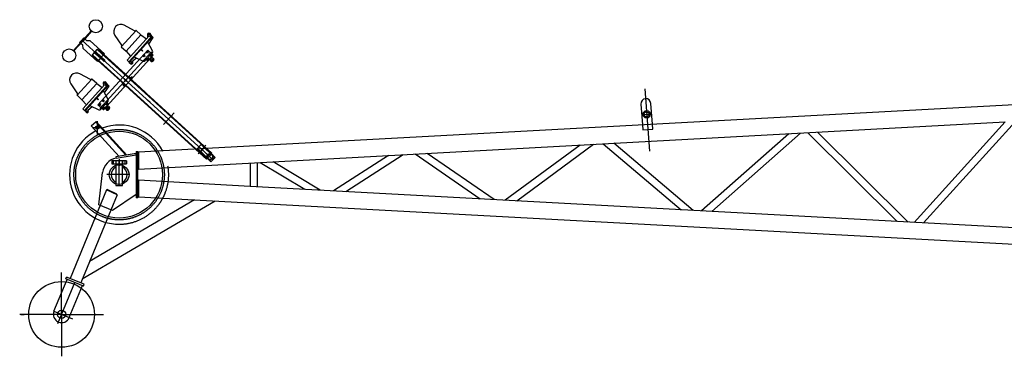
# Model space of a CAD drawing. Extents: x 11974 to 65910, y 18993 to 86132.
# Tile 5 of 37: x 23974 to 29962, y 37478 to 39525. Entities that reach past the tile are written whole.
import ezdxf

# ---------------------------------------------------------------- set-up
doc = ezdxf.new("R2010")
doc.units = 0
doc.header["$LTSCALE"] = 62.5
doc.header["$MEASUREMENT"] = 0
doc.linetypes.add('CENTER', pattern=[50.5, 30, -9, 2.5, -9])
doc.linetypes.add('HIDDEN', pattern=[12.6, 8.4, -4.2])
doc.layers.get('0').update_dxf_attribs({"linetype": 'CONTINUOUS'})
for name, color, linetype in [('17', 7, 'CONTINUOUS'), ('2', 7, 'CONTINUOUS'), ('3', 7, 'CONTINUOUS')]:
    doc.layers.add(name, color=color, linetype=linetype)

# ---------------------------------------------------------------- blocks, each defined once
blk = doc.blocks.new('*G4444')
at = {"layer": '17', "color": 7, "linetype": 'CONTINUOUS'}
for p, q in [((24414.248578, 39309.616329), (24447.899473, 39346.598079)), ((24416.604118, 39312.205329), (24445.544158, 39344.008929)), ((24445.544158, 39344.008929), (25141.022788, 38711.172129)), ((24447.899473, 39346.598079), (24484.881163, 39312.946929)), ((24451.230328, 39275.965179), (24414.248578, 39309.616329)), ((25112.082748, 38679.366729), (24416.604118, 39312.205329)), ((24434.439388, 39331.804929), (24427.709173, 39324.409329)), ((24464.690923, 39290.758179), (24427.709173, 39324.409329)), ((24471.421078, 39298.155729), (24434.439388, 39331.804929)), ((24482.724808, 39274.348329), (24464.690923, 39290.758179)), ((24471.421078, 39298.155729), (24489.454918, 39281.745729)), ((24484.881163, 39312.946929), (24703.731343, 39113.808729)), ((24584.363518, 39154.824429), (24451.230328, 39275.965179)), ((24617.648533, 39124.536879), (24584.363518, 39154.824429)), ((24643.747198, 39100.788129), (24617.648533, 39124.536879)), ((24703.731343, 39113.808729), (24745.388068, 39075.903579)), ((24687.568048, 39060.914679), (24643.747198, 39100.788129)), ((25109.728003, 38676.779529), (24687.568048, 39060.914679)), ((24745.388068, 39075.903579), (25143.378448, 38713.761279)), ((24888.808633, 38940.669279), (24891.164158, 38943.258429)), ((24897.684208, 38932.592529), (24900.039748, 38935.181529)), ((24857.513038, 38906.276529), (24859.868578, 38908.863879)), ((24866.388628, 38898.199779), (24868.744153, 38900.788929)), ((25092.713728, 38759.861829), (25090.358188, 38757.272679)), ((25090.358188, 38757.272679), (25102.931938, 38745.832179)), ((25102.931938, 38745.832179), (25105.287463, 38748.421329)), ((25059.063298, 38722.879929), (25061.418148, 38725.469079)), ((25061.418148, 38725.469079), (25073.991883, 38714.026779)), ((25073.991883, 38714.026779), (25071.637033, 38711.439579)), ((25143.378448, 38713.761279), (25109.728003, 38676.779529)), ((25141.022788, 38711.172129), (25112.082748, 38679.366729))]:
    blk.add_line(p, q, dxfattribs=at)
at = {"layer": '17', "color": 7, "linetype": 'CENTER'}
for p, q in [((25126.552888, 38695.269429), (24431.074078, 39328.108029)), ((24625.598008, 39151.105479), (24610.065793, 39165.237579)), ((24624.898543, 39165.937029), (24610.765258, 39150.406029)), ((24617.831818, 39158.171529), (24621.899788, 39154.469229)), ((24767.604478, 39021.881979), (24752.072218, 39036.015879)), ((24759.838513, 39028.948029), (24763.906543, 39025.247529)), ((24759.838513, 39028.948029), (24763.906543, 39025.247529)), ((24849.408103, 38888.453079), (24912.678943, 38957.987379)), ((25058.986513, 38710.166979), (25106.366083, 38762.236629))]:
    blk.add_line(p, q, dxfattribs=at)
at = {"layer": '17', "color": 7, "linetype": 'CONTINUOUS'}
blk.add_arc((24486.089893, 39278.047029), 5.000436, -132.29448, 47.70599, dxfattribs=at)
blk = doc.blocks.new('*G4646')
at = {"layer": '17', "color": 7, "linetype": 'CONTINUOUS'}
for p, q in [((24338.406583, 39386.738379), (24351.193408, 39400.791729)), ((24363.980683, 39414.845079), (24351.193513, 39400.791729)), ((24468.055888, 39294.457029), (24351.194428, 39400.791729)), ((24354.891673, 39397.426329), (24408.751573, 39456.616929)), ((24410.969668, 39454.599129), (24357.109948, 39395.408529)), ((24383.211163, 39397.345779), (24363.980683, 39414.845079)), ((24408.751573, 39456.616929), (24410.969668, 39454.599129)), ((24354.891673, 39397.426329), (24301.031953, 39338.235579)), ((24303.251248, 39336.215979), (24357.111088, 39395.406729)), ((24357.636823, 39369.240879), (24338.406583, 39386.738379)), ((24359.579863, 39350.573229), (24357.636823, 39369.240879)), ((24446.855878, 39271.158579), (24359.579863, 39350.573229)), ((24401.979253, 39397.169979), (24383.211163, 39397.345779)), ((24489.255673, 39317.755329), (24401.979253, 39397.169979)), ((24301.031953, 39338.235579), (24303.251248, 39336.215979)), ((24468.055888, 39294.457029), (24446.855878, 39271.158579)), ((24468.055888, 39294.457029), (24489.255673, 39317.755329))]:
    blk.add_line(p, q, dxfattribs=at)
for centre, radius in [((24436.762078, 39485.172279), 40.0007), ((24275.240173, 39307.660629), 39.999384)]:
    blk.add_circle(centre, radius, dxfattribs=at)
blk = doc.blocks.new('*G4545')
at = {"color": 7, "linetype": 'CONTINUOUS'}
blk.add_blockref('*G4646', (0, 0), dxfattribs=at)
blk = doc.blocks.new('*G4848')
at = {"layer": '17', "color": 7, "linetype": 'CENTER'}
for p, q in [((24460.910263, 38985.716829), (24774.788278, 39330.664179)), ((24774.788278, 39330.664179), (24460.910263, 38985.716829))]:
    blk.add_line(p, q, dxfattribs=at)
blk = doc.blocks.new('*G4949')
at = {"layer": '17', "color": 7, "linetype": 'CONTINUOUS'}
for p, q in [((24681.886978, 39460.198479), (24591.703588, 39361.087179)), ((24673.036453, 39457.281729), (24609.914278, 39491.764029)), ((24681.887203, 39460.198479), (24680.350603, 39458.508429)), ((24711.471778, 39433.278429), (24681.886978, 39460.198479)), ((24553.399978, 39429.927579), (24593.773243, 39370.172829)), ((24621.288103, 39334.166979), (24711.471778, 39433.278429)), ((24761.267653, 39426.499779), (24626.665393, 39278.572629)), ((24640.717543, 39265.786329), (24782.050018, 39421.109229)), ((24707.685733, 39346.812279), (24771.621808, 39417.077229)), ((24778.352773, 39424.472829), (24707.686528, 39346.812279)), ((24711.472468, 39433.276479), (24745.452043, 39409.117629)), ((24754.083163, 39418.604229), (24753.735958, 39437.672829)), ((24759.475738, 39376.010229), (24786.488608, 39417.069879)), ((24771.621808, 39417.077229), (24761.267653, 39426.499779)), ((24778.352773, 39424.472829), (24766.509163, 39441.757929)), ((24771.622723, 39417.077229), (24767.621638, 39439.053579)), ((24782.050018, 39421.109229), (24778.352773, 39424.472829)), ((24786.488608, 39417.069879), (24782.050933, 39421.107279)), ((24593.239783, 39362.775429), (24591.703243, 39361.087179)), ((24591.703588, 39361.087179), (24621.288103, 39334.166979)), ((24637.019443, 39269.151729), (24707.685733, 39346.812279)), ((24707.686528, 39346.812279), (24637.020298, 39269.151729)), ((24710.038183, 39341.967279), (24712.730293, 39344.926329)), ((24720.137248, 39332.779029), (24710.038183, 39341.967279)), ((24712.730293, 39344.926329), (24722.829463, 39335.736279)), ((24782.058133, 39336.265479), (24752.379373, 39388.499979)), ((24621.288103, 39334.166979), (24648.537523, 39302.612529)), ((24656.729593, 39271.497429), (24683.490868, 39292.505079)), ((24670.388983, 39298.395579), (24725.184553, 39273.762429)), ((24722.829463, 39335.736279), (24720.137248, 39332.779029)), ((24736.681048, 39276.153729), (24780.759808, 39324.596079)), ((24742.567903, 39282.622779), (24754.268908, 39274.679679)), ((24754.268908, 39274.679679), (24769.075048, 39290.952279)), ((24777.487828, 39300.197379), (24760.662493, 39281.707329)), ((24760.662493, 39281.707329), (24764.360533, 39278.341779)), ((24774.122698, 39296.498529), (24764.027518, 39285.404229)), ((24764.027518, 39285.404229), (24767.725678, 39282.040629)), ((24764.360533, 39278.341779), (24781.185868, 39296.831829)), ((24779.503363, 39294.982479), (24766.043158, 39280.191279)), ((24767.725678, 39282.040629), (24777.820738, 39293.134929)), ((24769.075048, 39290.952279), (24783.881293, 39307.224879)), ((24786.733168, 39291.785379), (24769.907953, 39273.293679)), ((24771.590458, 39275.143029), (24785.050543, 39289.936029)), ((24783.368023, 39288.086679), (24773.272963, 39276.992379)), ((24773.605993, 39269.929929), (24790.431208, 39288.419979)), ((24777.820738, 39293.134929), (24774.122698, 39296.498529)), ((24783.881293, 39307.224879), (24774.872743, 39318.125229)), ((24788.748583, 39286.570629), (24775.288498, 39271.777479)), ((24776.971018, 39273.626829), (24787.066183, 39284.721279)), ((24781.185868, 39296.831829), (24777.487828, 39300.197379)), ((24785.050543, 39289.936029), (24779.503363, 39294.982479)), ((24787.066183, 39284.721279), (24783.368023, 39288.086679)), ((24790.431208, 39288.419979), (24786.733168, 39291.785379)), ((24626.664703, 39278.574429), (24637.019443, 39269.151729)), ((24637.020298, 39269.151729), (24640.717543, 39265.786329)), ((24640.717543, 39265.786329), (24649.962988, 39257.374479)), ((24660.058003, 39268.468779), (24656.729593, 39271.497429)), ((24766.043158, 39280.191279), (24771.590458, 39275.143029)), ((24769.907953, 39273.293679), (24773.605993, 39269.929929)), ((24773.272963, 39276.992379), (24776.971018, 39273.626829)), ((24782.352028, 39272.110779), (24789.081943, 39279.506379))]:
    blk.add_line(p, q, dxfattribs=at)
for centre, radius in [((24760.734928, 39437.801079), 6.999233), ((24760.734928, 39437.801079), 2.500276), ((24653.180848, 39264.585129), 2.50016)]:
    blk.add_circle(centre, radius, dxfattribs=at)
for centre, radius, start, end in [((24589.239268, 39453.916179), 43.126785, 61.355293, -146.20248), ((24675.913393, 39462.545979), 5.999116, -118.65504, -42.29785), ((24588.800728, 39366.813879), 6.001146, -42.2952, 34.03903), ((24773.365888, 39331.325229), 9.997554, -42.30609, 29.61041), ((24785.392153, 39282.871929), 4.994106, -42.36911, 47.77652), ((24655.011433, 39262.918929), 7.498504, -132.31799, -42.29636), ((24655.017043, 39262.920729), 7.495642, -42.33783, 47.74094), ((24729.284398, 39282.882879), 9.999598, -114.2032, -42.29272), ((24778.653628, 39275.476179), 5.000474, -132.29497, -42.30054)]:
    blk.add_arc(centre, radius, start, end, dxfattribs=at)
blk = doc.blocks.new('*G5050')
at = {"layer": '17', "color": 7, "linetype": 'CONTINUOUS'}
for p, q in [((24412.680508, 39164.347779), (24322.496998, 39065.235879)), ((24403.829938, 39161.430879), (24340.707643, 39195.913329)), ((24412.680628, 39164.347779), (24411.144133, 39162.657579)), ((24442.265308, 39137.427579), (24412.680508, 39164.347779)), ((24284.193568, 39134.074929), (24324.566668, 39074.321679)), ((24352.081528, 39038.315679), (24442.265308, 39137.427579)), ((24492.061243, 39130.648929), (24357.458698, 38982.721329)), ((24371.510848, 38969.935029), (24512.843608, 39125.258379)), ((24438.479098, 39050.960979), (24502.415353, 39121.226379)), ((24509.146363, 39128.621979), (24438.479953, 39050.960979)), ((24442.265938, 39137.425779), (24476.245453, 39113.266779)), ((24484.876708, 39122.753529), (24484.529368, 39141.822129)), ((24490.269223, 39080.159079), (24517.282078, 39121.219029)), ((24502.415353, 39121.226379), (24492.061243, 39130.648929)), ((24509.146363, 39128.621979), (24497.302753, 39145.905279)), ((24502.415983, 39121.226379), (24498.415123, 39143.202729)), ((24512.843608, 39125.258379), (24509.146363, 39128.621979)), ((24517.282078, 39121.219029), (24512.844403, 39125.256579)), ((24324.033253, 39066.924129), (24322.496833, 39065.235879)), ((24322.496998, 39065.235879), (24352.081528, 39038.315679)), ((24367.812853, 38973.300429), (24438.479098, 39050.960979)), ((24438.479953, 39050.960979), (24367.813663, 38973.298629)), ((24440.831593, 39046.115979), (24443.523643, 39049.075029)), ((24450.930838, 39036.925929), (24440.831593, 39046.115979)), ((24443.523643, 39049.075029), (24453.622888, 39039.884979)), ((24512.851438, 39040.414179), (24483.172903, 39092.649129)), ((24352.081528, 39038.315679), (24379.330933, 39006.759429)), ((24357.458008, 38982.721329), (24367.812853, 38973.300429)), ((24387.523183, 38975.644179), (24414.284218, 38996.653779)), ((24401.182453, 39002.542479), (24455.978083, 38977.911129)), ((24453.622888, 39039.884979), (24450.930838, 39036.925929)), ((24467.474593, 38980.302429), (24511.553173, 39028.742979)), ((24473.361493, 38986.771629), (24485.062273, 38978.828379)), ((24485.062273, 38978.828379), (24499.868518, 38995.100979)), ((24508.281298, 39004.346079), (24491.455918, 38985.854229)), ((24491.455918, 38985.854229), (24495.154018, 38982.490629)), ((24504.916168, 39000.647229), (24494.820883, 38989.552929)), ((24494.820883, 38989.552929), (24498.519028, 38986.187529)), ((24495.154018, 38982.490629), (24511.979398, 39000.980529)), ((24510.296833, 38999.131179), (24496.836523, 38984.338029)), ((24496.836523, 38984.338029), (24502.383823, 38979.291729)), ((24498.519028, 38986.187529), (24508.614328, 38997.281829)), ((24499.868518, 38995.100979), (24514.674883, 39011.371779)), ((24517.526578, 38995.932279), (24500.701198, 38977.442379)), ((24502.383823, 38979.291729), (24515.844073, 38994.084729)), ((24514.161388, 38992.235379), (24504.066268, 38981.141079)), ((24504.066268, 38981.141079), (24507.764488, 38977.775529)), ((24504.399403, 38974.076829), (24521.224798, 38992.568679)), ((24508.614328, 38997.281829), (24504.916168, 39000.647229)), ((24514.674883, 39011.371779), (24505.666048, 39022.273929)), ((24519.542233, 38990.719329), (24506.081923, 38975.926179)), ((24507.764488, 38977.775529), (24517.859608, 38988.869979)), ((24511.979398, 39000.980529), (24508.281298, 39004.346079)), ((24515.844073, 38994.084729), (24510.296833, 38999.131179)), ((24513.145378, 38976.259479), (24519.875593, 38983.655079)), ((24517.859608, 38988.869979), (24514.161388, 38992.235379)), ((24521.224798, 38992.568679), (24517.526578, 38995.932279)), ((24519.542233, 38990.717529), (24519.542233, 38990.719329)), ((24367.813663, 38973.298629), (24371.510848, 38969.935029)), ((24371.510848, 38969.935029), (24380.756188, 38961.521379)), ((24390.851308, 38972.615679), (24387.523183, 38975.644179)), ((24500.701198, 38977.442379), (24504.399403, 38974.076829))]:
    blk.add_line(p, q, dxfattribs=at)
for centre, radius in [((24491.528353, 39141.950229), 6.99931), ((24491.528353, 39141.950229), 2.498883), ((24383.974198, 38968.733829), 2.500199)]:
    blk.add_circle(centre, radius, dxfattribs=at)
for centre, radius, start, end in [((24320.033938, 39158.063529), 43.127761, 61.357998, -146.20328), ((24406.706923, 39166.696029), 5.999947, -118.65134, -42.30432), ((24319.599763, 39070.961679), 5.996425, -42.32443, 34.07623), ((24504.153193, 39035.473929), 10.003273, -42.29047, 29.59338), ((24516.176233, 38987.019729), 5.000555, -42.28757, 47.68838), ((24385.803718, 38967.068979), 7.500257, -132.29634, -42.29791), ((24385.803433, 38967.068079), 7.499964, -42.29358, 47.69943), ((24460.077988, 38987.031579), 9.999621, -114.20354, -42.29297), ((24509.446993, 38979.624429), 5.000097, -132.29802, -42.29666)]:
    blk.add_arc(centre, radius, start, end, dxfattribs=at)
blk = doc.blocks.new('*G5151')
at = {"layer": '17', "color": 7, "linetype": 'CONTINUOUS'}
for p, q in [((24449.758843, 39006.894879), (24752.614438, 39339.729729)), ((24785.899468, 39309.442329), (24483.043873, 38976.607329)), ((24725.142553, 39310.650879), (24737.346523, 39299.545479)), ((24736.796863, 39311.200179), (24725.692093, 39298.996179)), ((24731.244538, 39305.099079), (24733.431853, 39307.501329)), ((24745.332898, 39332.839479), (24757.536883, 39321.734229)), ((24756.987223, 39333.388779), (24745.882453, 39321.184929)), ((24747.331498, 39290.459829), (24759.535363, 39279.354429)), ((24758.985823, 39291.009129), (24747.881038, 39278.805129)), ((24751.434898, 39327.287829), (24753.622198, 39329.690079)), ((24752.614438, 39339.729729), (24785.899468, 39309.442329)), ((24753.433483, 39284.908029), (24755.620798, 39287.312229)), ((24763.527058, 39296.000529), (24763.835248, 39295.720329)), ((24767.521858, 39312.648429), (24779.725828, 39301.543179)), ((24779.176168, 39313.197729), (24768.071398, 39300.993879)), ((24773.623843, 39307.096779), (24775.811158, 39309.500829)), ((24609.880633, 39165.406029), (24625.782718, 39150.935229)), ((24625.066603, 39166.121979), (24610.596808, 39150.219279)), ((24617.831878, 39158.171529), (24621.701698, 39162.423279)), ((24641.955568, 39176.780529), (24656.991898, 39163.098879)), ((24644.752093, 39165.468279), (24656.962888, 39178.888179)), ((24601.898143, 39132.108279), (24613.377493, 39121.663929)), ((24604.000318, 39120.682479), (24613.121653, 39130.705779)), ((24483.043873, 38976.607329), (24449.758843, 39006.894879)), ((24455.937568, 39014.795829), (24468.141493, 39003.692379)), ((24467.591893, 39015.346929), (24456.487168, 39003.143079)), ((24462.039568, 39009.244029), (24464.226868, 39011.648229)), ((24476.127928, 39036.986379), (24488.331853, 39025.881129)), ((24487.782238, 39037.535679), (24476.677528, 39025.331679)), ((24478.126468, 38994.606579), (24490.330393, 38983.501329)), ((24489.780838, 38995.156029), (24478.676128, 38982.952029)), ((24482.229913, 39031.434579), (24484.417228, 39033.836979)), ((24484.228453, 38989.054929), (24486.415768, 38991.459129)), ((24498.316873, 39016.795329), (24510.520798, 39005.690079)), ((24509.971198, 39017.344629), (24498.866473, 39005.140779)), ((24504.418858, 39011.243679), (24506.606173, 39013.647729))]:
    blk.add_line(p, q, dxfattribs=at)
for centre, radius in [((24731.244538, 39305.099079), 3.248935), ((24751.434898, 39327.287829), 3.248935), ((24753.433483, 39284.908029), 3.250289), ((24773.623843, 39307.096779), 3.250289), ((24649.116823, 39170.265729), 3.50069), ((24608.736058, 39125.886429), 3.499458), ((24462.039568, 39009.244029), 3.250289), ((24482.229913, 39031.434579), 3.248935), ((24484.228453, 38989.054929), 3.250289), ((24504.418858, 39011.243679), 3.250289)]:
    blk.add_circle(centre, radius, dxfattribs=at)
blk = doc.blocks.new('*G4747')
at = {"color": 7, "linetype": 'CONTINUOUS'}
for name in ['*G4949', '*G5151', '*G4848', '*G5050']:
    blk.add_blockref(name, (0, 0), dxfattribs=at)
blk = doc.blocks.new('*G4343')
at = {"color": 7, "linetype": 'CONTINUOUS'}
for name in ['*G4545', '*G4747', '*G4444']:
    blk.add_blockref(name, (0, 0), dxfattribs=at)
blk = doc.blocks.new('*G4242')
at = {"color": 7, "linetype": 'CONTINUOUS'}
blk.add_blockref('*G4343', (0, 0), dxfattribs=at)
blk = doc.blocks.new('*G5353')
at = {"layer": '17', "color": 7, "linetype": 'CENTER'}
blk.add_circle((24578.732316, 38582.693758), 274.99999, dxfattribs=at)
at = {"layer": '17', "color": 7, "linetype": 'CONTINUOUS'}
blk.add_circle((24578.732316, 38582.693758), 263.99989, dxfattribs=at)
for centre, radius, start, end in [((24578.732692, 38582.69515), 301.50011, 28.308287, 110.00975), ((24578.732586, 38582.693752), 301.50119, 118.02655, -89.140359)]:
    blk.add_arc(centre, radius, start, end, dxfattribs=at)
at = {"layer": '17', "color": 7, "linetype": 'HIDDEN'}
blk.add_arc((24578.732316, 38582.693758), 301.501, -90.001189, 28.542709, dxfattribs=at)
blk = doc.blocks.new('*G5454')
at = {"layer": '17', "color": 7, "linetype": 'CENTER'}
blk.add_line((24578.728553, 38597.838561), (24578.728417, 38625.549622), dxfattribs=at)
blk = doc.blocks.new('*G5555')
at = {"layer": '17', "color": 7, "linetype": 'CONTINUOUS'}
for p, q in [((24598.727762, 38667.693311), (24558.727737, 38667.693166)), ((24558.727737, 38667.693166), (24558.72839, 38517.694855)), ((24598.728399, 38517.695), (24598.727762, 38667.693311)), ((24558.72839, 38517.694855), (24598.728399, 38517.695))]:
    blk.add_line(p, q, dxfattribs=at)
at = {"layer": '17', "color": 7, "linetype": 'CENTER'}
blk.add_line((24578.728424, 38517.695127), (24578.727763, 38667.693038), dxfattribs=at)
blk = doc.blocks.new('*G5656')
at = {"layer": '17', "color": 7, "linetype": 'CONTINUOUS'}
blk.add_line((24598.727848, 38639.262425), (24598.727929, 38627.426316), dxfattribs=at)
for radius, start, end in [(48.999873, 114.08821, -114.0908), (49.000356, -65.91206, 65.90902)]:
    blk.add_arc((24578.728122, 38582.693851), radius, start, end, dxfattribs=at)
blk = doc.blocks.new('*G5757')
at = {"layer": '17', "color": 7, "linetype": 'CENTER'}
for p, q in [((24415.73383, 38869.3443), (24475.733874, 38869.344767)), ((24445.733682, 38908.344167), (24445.734036, 38823.344929))]:
    blk.add_line(p, q, dxfattribs=at)
blk = doc.blocks.new('*G5858')
at = {"layer": '17', "color": 7, "linetype": 'CONTINUOUS'}
for radius in [10.000522, 7.112661]:
    blk.add_circle((24445.733894, 38869.342682), radius, dxfattribs=at)
blk = doc.blocks.new('*G5252')
at = {"color": 7, "linetype": 'CONTINUOUS'}
for name in ['*G5353', '*G5757', '*G5858', '*G5656', '*G5555', '*G5454']:
    blk.add_blockref(name, (0, 0), dxfattribs=at)
blk = doc.blocks.new('*G3939')
at = {"layer": '2', "color": 7, "linetype": 'CONTINUOUS'}
for p, q in [((35934.228378, 39328.597039), (24696.728058, 38718.785579)), ((27751.289558, 39011.825599), (27760.738558, 38884.899509)), ((27821.554858, 38889.439289), (27812.109358, 39016.313119)), ((27779.891158, 38971.003889), (27780.450958, 38963.486769)), ((27790.424258, 38964.212539), (27789.864558, 38971.735609)), ((24409.106058, 38879.376949), (24438.618058, 38906.377379)), ((24578.809058, 38693.886379), (24409.106058, 38879.376949)), ((24434.929058, 38903.001679), (24619.660058, 38701.085329)), ((24438.618058, 38906.377379), (24625.496058, 38702.113919)), ((24696.728058, 38617.039844), (29967.533358, 38903.059829)), ((29967.536658, 38903.062769), (29413.107158, 38292.411479)), ((29470.390358, 38289.306029), (30030.753558, 38906.490509)), ((28650.659058, 38831.599479), (28120.282958, 38362.568439)), ((28183.575658, 38359.135589), (28722.218558, 38835.480559)), ((28766.368458, 38837.880359), (29310.122758, 38298.001289)), ((29376.932258, 38294.376809), (28826.255858, 38841.128459)), ((25078.675058, 38767.269249), (25052.480058, 38739.740369)), ((25076.676058, 38765.168359), (25159.987058, 38685.894999)), ((25078.675058, 38767.269249), (25161.986058, 38687.995889)), ((25078.675058, 38767.269249), (25106.272058, 38741.009719)), ((27382.649358, 38762.789679), (26927.118958, 38427.316369)), ((26997.013558, 38423.525679), (27463.656458, 38767.183959)), ((27521.907658, 38770.347729), (27996.551858, 38369.283789)), ((28070.228358, 38365.286069), (27586.696058, 38773.862179)), ((24681.356058, 38711.632829), (24559.173058, 38690.477859)), ((24559.173058, 38690.477599), (24560.535058, 38682.594339)), ((24560.539058, 38682.569739), (24560.535058, 38682.594339)), ((24563.096058, 38683.010319), (24560.540058, 38682.569889)), ((24561.425058, 38682.708239), (24682.728058, 38703.693909)), ((24682.717058, 38703.750789), (24681.355058, 38711.634049)), ((24682.717058, 38703.750789), (24682.728058, 38703.692609)), ((24682.728058, 38722.693909), (24692.728058, 38722.693909)), ((24682.728058, 38722.693909), (24682.728058, 38442.693909)), ((24692.728058, 38442.693909), (24692.728058, 38722.693909)), ((24696.728058, 38718.785579), (24696.728058, 38617.037579)), ((25052.480058, 38739.740369), (25135.791058, 38660.467009)), ((25161.986058, 38687.995889), (25135.791058, 38660.467009)), ((26216.784158, 38699.523029), (25882.617158, 38483.995959)), ((25958.350158, 38479.888869), (26306.425258, 38704.386779)), ((26379.763558, 38708.369919), (26775.173458, 38435.562579)), ((26860.219758, 38430.948339), (26452.413558, 38712.309329)), ((24533.728058, 38667.693899), (24533.728058, 38647.693909)), ((24543.728058, 38667.693899), (24533.728058, 38667.693899)), ((24533.728058, 38647.693909), (24543.728058, 38647.693909)), ((24543.727058, 38647.692609), (24543.727058, 38667.692879)), ((24558.728058, 38667.693899), (24543.728058, 38667.693899)), ((24543.728058, 38647.693909), (24558.728058, 38647.693909)), ((24558.728058, 38667.693899), (24558.728058, 38647.693909)), ((24598.728058, 38667.693899), (24558.728058, 38667.693899)), ((24558.728058, 38647.693909), (24598.728058, 38647.693909)), ((24578.728058, 38582.693909), (24578.728058, 38657.693909)), ((24598.728058, 38667.693899), (24598.728058, 38647.693909)), ((24613.728058, 38667.693899), (24598.728058, 38667.693899)), ((24598.728058, 38647.693909), (24613.728058, 38647.693909)), ((24613.727058, 38667.692879), (24613.727058, 38647.692609)), ((24623.728058, 38667.693899), (24613.728058, 38667.693899)), ((24613.728058, 38647.693909), (24623.728058, 38647.693909)), ((24623.728058, 38667.693899), (24623.728058, 38647.693909)), ((25375.478058, 38653.874349), (25375.478058, 38511.513469)), ((25419.977858, 38509.102749), (25419.977858, 38656.285069)), ((25435.668358, 38657.137259), (25707.452258, 38493.501849)), ((25802.269158, 38488.358169), (25514.809258, 38661.429489)), ((24454.402058, 38400.135429), (24477.963058, 38594.884409)), ((24637.728058, 38582.693909), (24503.728058, 38582.693909)), ((24696.728058, 38548.350239), (24696.728058, 38446.602239)), ((25375.478058, 38511.517549), (24696.728058, 38548.350239)), ((35934.230732, 37938.585047), (25375.478058, 38511.517368)), ((24502.688058, 38489.949779), (24280.891058, 37951.298609)), ((24566.038058, 38459.950999), (24502.688058, 38489.949779)), ((24506.838058, 38492.410619), (24505.313058, 38488.706969)), ((24564.938058, 38464.897459), (24506.838058, 38492.410619)), ((24566.038058, 38459.950999), (24527.912058, 38367.359699)), ((24682.728058, 38461.693909), (24537.551058, 38365.693909)), ((24564.938058, 38464.897459), (24563.413058, 38461.193799)), ((24692.728058, 38442.693909), (24682.728058, 38442.693909)), ((35934.228378, 37836.790739), (24696.728058, 38446.602239)), ((25162.707058, 38421.315469), (24354.656058, 37946.594989)), ((25036.879058, 38428.579089), (24398.753058, 38053.687645)), ((24537.551058, 38365.693909), (24454.402058, 38400.135429)), ((24527.911755, 38367.359824), (24345.618058, 37924.646279)), ((24228.728058, 37732.693909), (24228.728058, 37987.455379)), ((24182.494058, 37751.731289), (24262.451058, 37945.913879)), ((24255.054058, 37948.959859), (24259.623058, 37960.056009)), ((24362.316058, 37904.793139), (24255.054058, 37948.959859)), ((24366.885058, 37915.889279), (24259.623058, 37960.056009)), ((24274.962058, 37713.656529), (24354.919058, 37907.839119)), ((24362.316058, 37904.793139), (24366.885058, 37915.889279)), ((24228.728058, 37732.693909), (23973.967058, 37732.693909)), ((23980.662058, 37732.693909), (24000.662058, 37732.693909)), ((24228.728058, 37732.693909), (24483.489058, 37732.693909)), ((24228.728058, 37732.693909), (24228.728058, 37477.932439))]:
    blk.add_line(p, q, dxfattribs=at)
at = {"layer": '2', "color": 7, "linetype": 'CENTER'}
for p, q in [((27775.029558, 39103.898809), (27803.189758, 38725.121609)), ((27764.274058, 38948.092439), (27808.653658, 38951.396539)), ((25066.297058, 38752.820569), (25149.696058, 38673.463439)), ((25096.786058, 38750.035909), (25070.591058, 38722.507039)), ((24206.071058, 37677.669819), (24308.685058, 37926.876499)), ((24182.494058, 37751.731289), (24295.063058, 37705.379839))]:
    blk.add_line(p, q, dxfattribs=at)
at = {"layer": '2', "color": 7, "linetype": 'HIDDEN'}
for p, q in [((27760.738558, 38884.899509), (27762.909358, 38855.737159)), ((27823.725358, 38860.284279), (27821.554858, 38889.439289)), ((27762.909358, 38855.737159), (27823.725358, 38860.284279)), ((25054.479058, 38741.841259), (25137.790058, 38662.567899)), ((24682.739058, 38703.625249), (24682.717058, 38703.750789)), ((24682.728058, 38703.692609), (24682.739058, 38703.625249)), ((24696.728058, 38718.785719), (24696.728058, 38718.785579)), ((24696.728058, 38617.037579), (24696.728058, 38617.036229)), ((24696.728058, 38548.351589), (24696.728058, 38548.350239)), ((24696.731058, 38542.042139), (24696.728058, 38542.043109)), ((24696.728058, 38446.602249), (24696.728058, 38446.602099))]:
    blk.add_line(p, q, dxfattribs=at)
at = {"layer": '2', "color": 7, "linetype": 'CONTINUOUS'}
for centre, radius in [((27786.464058, 38949.745859), 22.251514), ((27786.464058, 38949.744489), 15.000037), ((25130.777058, 38691.464789), 19), ((25130.777058, 38691.464709), 16.100113), ((24578.728058, 38582.693909), 60), ((24228.728058, 37732.693909), 200), ((24228.728058, 37732.693909), 25)]:
    blk.add_circle(centre, radius, dxfattribs=at)
for centre, radius, start, end in [((27781.706558, 39014.069669), 30.485455, 4.220387, -175.78041), ((24578.728058, 38582.693909), 101.5, 99.81516, 173.10193), ((24228.728058, 37732.693909), 50, 157.62, -22.38)]:
    blk.add_arc(centre, radius, start, end, dxfattribs=at)
at = {"layer": '3', "color": 7, "linetype": 'CENTER'}
blk.add_line((24578.729058, 38677.371909), (24578.729058, 38637.370559), dxfattribs=at)
blk.add_line((24578.729058, 38677.371909), (24578.729058, 38637.370559), dxfattribs=at)
at = {"color": 7, "linetype": 'CONTINUOUS'}
for name in ['*G4242', '*G5252']:
    blk.add_blockref(name, (0, 0), dxfattribs=at)

msp = doc.modelspace()

# ---------------------------------------------------------------- block references
at = {"color": 7, "linetype": 'CONTINUOUS'}
msp.add_blockref('*G3939', (0, 0), dxfattribs=at)

doc.saveas('drawing.dxf')
